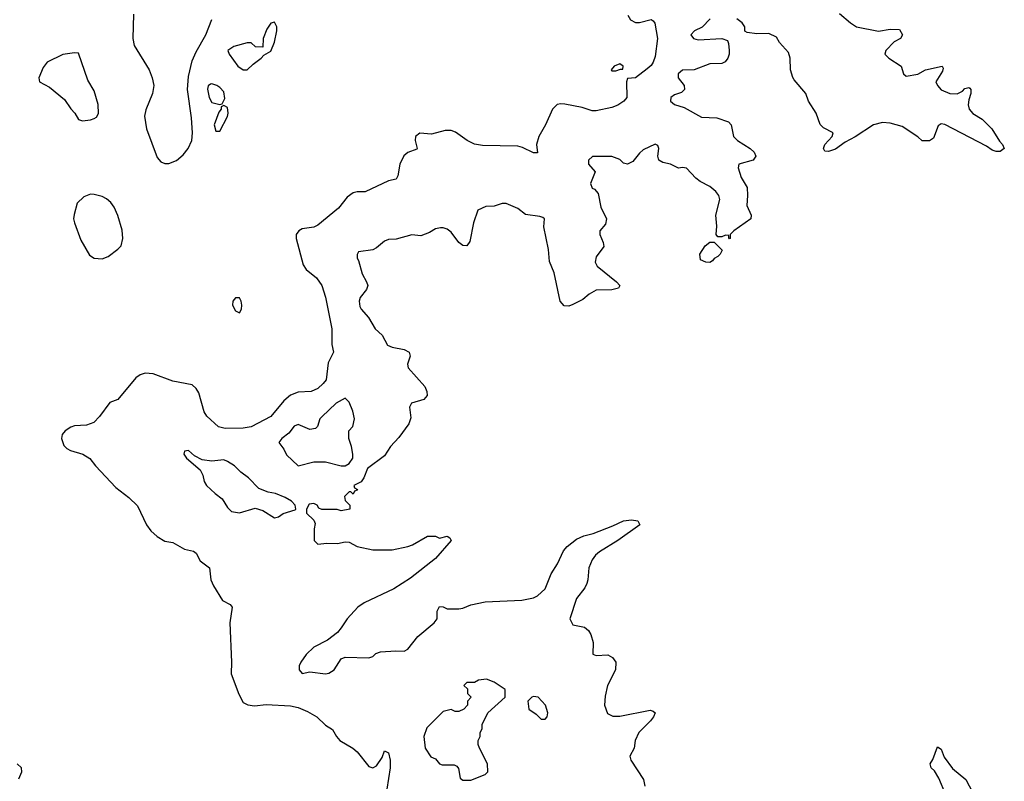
# Model space of a CAD drawing. Header units: inches. Extents: x 2323201 to 2563958, y 895391 to 1023096.
# Tile 54 of 196: x 2450830 to 2455851, y 953042 to 956926. Entities that reach past the tile are written whole.
import ezdxf

# ---------------------------------------------------------------- set-up
doc = ezdxf.new("R2010")
doc.units = ezdxf.units.IN
doc.header["$MEASUREMENT"] = 0
doc.layers.add('C4955', color=7, linetype='Continuous')

msp = doc.modelspace()

# ---------------------------------------------------------------- linework, layer by layer
at = {"layer": 'C4955', "color": 5}
for points, elevation in [([(2453931.9, 956950), (2453944.9, 956924.9), (2453970, 956912.9), (2453990, 956912.8), (2454050, 956926.7), (2454060.9, 956920.9), (2454069, 956909), (2454082.8, 956830), (2454070, 956738), (2454061.3, 956710), (2454050, 956692.3), (2454030, 956675.1), (2453970, 956629), (2453930, 956626), (2453924.7, 956610), (2453926, 956530), (2453911, 956510), (2453880.7, 956490), (2453850, 956478), (2453770, 956461.7), (2453750, 956461.1), (2453697.7, 956477.7), (2453610, 956495.2), (2453590, 956497.7), (2453570, 956493), (2453547.2, 956470), (2453511.9, 956390), (2453476.6, 956330), (2453465.8, 956290), (2453470, 956246.6), (2453450, 956247.1), (2453394.7, 956274.7), (2453370, 956281.8), (2453190, 956284.4), (2453150, 956291.1), (2453112.4, 956310), (2453052.3, 956352.3), (2453030, 956361.3), (2452999.4, 956360.6), (2452930, 956342.8), (2452870, 956347.3), (2452848.5, 956330), (2452846.2, 956310), (2452856.9, 956270), (2452854.6, 956265.4), (2452810, 956249.2), (2452788.7, 956231.3), (2452767.8, 956190), (2452758.4, 956130), (2452750, 956113.3), (2452710, 956104.5), (2452591.9, 956048.1), (2452550, 956048.5), (2452530, 956043), (2452499.6, 956020.4), (2452454.8, 955965.2), (2452350, 955878.1), (2452330, 955868.4), (2452270, 955859.1), (2452253.7, 955850), (2452240.1, 955830), (2452240.1, 955810), (2452275.6, 955675.6), (2452291.4, 955651.4), (2452343.8, 955610), (2452370, 955570.7), (2452390, 955511), (2452421.5, 955350), (2452421.3, 955270), (2452430.4, 955230), (2452403.6, 955176.4), (2452392.3, 955090), (2452378, 955070), (2452350, 955045.7), (2452316, 955030), (2452250, 955026.3), (2452210, 955010.8), (2452177.6, 954982.4), (2452110, 954902.7), (2452010.6, 954850), (2451970, 954842), (2451878.4, 954841.6), (2451843.6, 954850), (2451783.3, 954903.3), (2451770, 954927), (2451743.3, 955023.3), (2451730, 955044.4), (2451710, 955063.1), (2451610, 955082.9), (2451510, 955119.3), (2451470, 955123.5), (2451444.8, 955115.2), (2451421.2, 955098.8), (2451330, 954989), (2451290, 954974), (2451237.5, 954902.5), (2451208.2, 954871.8), (2451170, 954858.4), (2451110, 954855.1), (2451090, 954848.2), (2451061.6, 954830), (2451046.7, 954810), (2451043.1, 954790), (2451054.9, 954754.9), (2451070, 954739.3), (2451088.8, 954728.8), (2451152, 954710), (2451187.5, 954687.5), (2451216, 954650), (2451319.8, 954539.8), (2451386, 954490), (2451430, 954446), (2451475.8, 954350), (2451499, 954319), (2451530, 954290.2), (2451570, 954265.8), (2451610, 954259.1), (2451670, 954225.8), (2451715.4, 954215.4), (2451730, 954204.4), (2451750, 954165.3), (2451798, 954130), (2451804.7, 954070), (2451818.3, 954038.3), (2451864.4, 953964.4), (2451903, 953943), (2451914, 953930), (2451901.6, 953850), (2451910.2, 953650), (2451908.4, 953590), (2451946.5, 953486.5), (2451970, 953444), (2451992.4, 953432.4), (2452026.4, 953426.4), (2452087.2, 953432.8), (2452210, 953427.2), (2452250, 953418.4), (2452297.8, 953397.8), (2452344.9, 953370), (2452390, 953328.4), (2452425.1, 953305.1), (2452444.7, 953270), (2452462, 953250), (2452528.5, 953210), (2452550, 953191.3), (2452610, 953117.1), (2452630, 953110.9), (2452650, 953120.6), (2452677.7, 953162.3), (2452690, 953197.3), (2452710, 953187.3), (2452718.3, 953150), (2452719.3, 953110), (2452701.5, 953001.5)], 60), ([(2451410, 956954), (2451406, 956830), (2451414.1, 956794.1), (2451490.3, 956670), (2451505.3, 956630), (2451513.1, 956590), (2451506.4, 956550), (2451473.5, 956466.5), (2451465.5, 956434.5), (2451475.6, 956370), (2451530, 956223.1), (2451550, 956200.6), (2451570, 956192.9), (2451590, 956192.1), (2451630, 956208.8), (2451662.9, 956237.1), (2451688.7, 956270), (2451707.6, 956310), (2451711.6, 956350), (2451705.5, 956425.5), (2451685.2, 956570), (2451690, 956637.3), (2451710, 956717.1), (2451730, 956762.6), (2451779.8, 956850), (2451810, 956927.3)], 60), ([(2455010, 956958), (2455066.8, 956910), (2455098, 956890), (2455210, 956868.7), (2455270, 956877.3), (2455316, 956876), (2455332, 956850), (2455322, 956830), (2455290, 956813.2), (2455246.8, 956770), (2455242, 956750), (2455262, 956730), (2455324.7, 956690), (2455338, 956650), (2455350, 956638), (2455410, 956648.2), (2455449.5, 956670.5), (2455534, 956690), (2455538.8, 956678.8), (2455536.8, 956663.2), (2455502.8, 956610), (2455511, 956590), (2455530, 956568.4), (2455574, 956550), (2455611.2, 956548.8), (2455638, 956562), (2455650, 956576), (2455670, 956581), (2455676.3, 956576.3), (2455681, 956570), (2455680.7, 956550), (2455670, 956518), (2455667.2, 956492.8), (2455672.7, 956470), (2455690, 956448.2), (2455738.3, 956418.3), (2455788, 956370), (2455826.4, 956306.4), (2455842.8, 956290), (2455851.3, 956270), (2455830, 956254), (2455810, 956254), (2455790, 956261.2), (2455761, 956281), (2455548.1, 956391.9), (2455530, 956394.5), (2455514.4, 956385.6), (2455490, 956322), (2455470, 956308.7), (2455431.6, 956308.4), (2455410, 956328.7), (2455330, 956381.2), (2455270, 956398), (2455230, 956402), (2455184, 956390), (2455091.5, 956328.5), (2455038.9, 956301.1), (2454990, 956265.6), (2454954, 956254), (2454936.4, 956256.4), (2454928.7, 956270), (2454935.3, 956290), (2454974, 956330), (2454978, 956350), (2454930, 956374), (2454912.3, 956392.3), (2454891.8, 956450), (2454852.3, 956510), (2454838.4, 956550), (2454778.9, 956618.9), (2454772.2, 956632.2), (2454760.7, 956670), (2454758.4, 956730), (2454750, 956759), (2454704, 956810), (2454690, 956838), (2454650, 956855.3), (2454590, 956854), (2454540.4, 956860.4), (2454528, 956868), (2454528, 956890), (2454514, 956910), (2454488, 956930)], 80), ([(2454352, 956930), (2454310, 956888.7), (2454272, 956870), (2454252, 956850), (2454266, 956830), (2454290, 956824), (2454410, 956831.3), (2454439.8, 956819.8), (2454445.4, 956805.4), (2454447.3, 956770), (2454447.3, 956750), (2454440.7, 956730), (2454428.1, 956711.9), (2454410, 956703.7), (2454350, 956700.5), (2454270, 956671.2), (2454210, 956669.3), (2454188.4, 956650), (2454188.4, 956630), (2454218.8, 956590), (2454221, 956570), (2454204.9, 956555.1), (2454170, 956542.9), (2454150.7, 956530), (2454149, 956510), (2454170, 956494.4), (2454218, 956478), (2454306.8, 956430), (2454385.8, 956425.8), (2454445.2, 956405.2), (2454458.8, 956390), (2454470.8, 956330), (2454491, 956310), (2454556, 956270), (2454576, 956250), (2454584.7, 956230), (2454571.3, 956210), (2454498, 956190), (2454493.4, 956170), (2454510, 956120.7), (2454539.5, 956070), (2454542, 956030), (2454538, 955978), (2454560.7, 955930), (2454558.8, 955910), (2454471.3, 955850), (2454454, 955830), (2454454, 955810), (2454450, 955808), (2454446, 955814), (2454446, 955826), (2454430, 955828), (2454410, 955819), (2454390, 955818), (2454382, 955830), (2454386, 955874), (2454380.4, 955930), (2454399.7, 956010), (2454394.7, 956030), (2454379.7, 956050), (2454350, 956074.8), (2454300.3, 956100.3), (2454277.4, 956117.4), (2454230, 956169.4), (2454210, 956172.7), (2454190, 956169.2), (2454149, 956190), (2454110, 956198.4), (2454089.5, 956209.5), (2454083.7, 956230), (2454089.2, 956270), (2454084.7, 956284.7), (2454070, 956291.2), (2454010, 956262), (2453990, 956246), (2453957.1, 956202.9), (2453930, 956188.7), (2453910, 956195.3), (2453890, 956214), (2453848.9, 956228.9), (2453751.1, 956228.9), (2453731.3, 956210), (2453731.3, 956190), (2453764.7, 956150), (2453741.6, 956090), (2453750, 956067.3), (2453761.4, 956061.4), (2453779.1, 956039.1), (2453794, 955970), (2453822.8, 955910), (2453817.3, 955882.7), (2453788.2, 955850), (2453788.5, 955830), (2453805.5, 955790), (2453808, 955770), (2453770, 955717), (2453764.7, 955690), (2453774, 955670), (2453873.4, 955590), (2453890.8, 955570), (2453883.6, 955556.4), (2453850, 955549.2), (2453770, 955546), (2453733.2, 955526.8), (2453701.4, 955498.6), (2453650, 955473.2), (2453630, 955465.2), (2453606.3, 955466.3), (2453586, 955490), (2453554.8, 955634.8), (2453532.5, 955692.5), (2453526, 955754), (2453502.7, 955870), (2453506, 955910), (2453498, 955918), (2453482, 955922), (2453410, 955933.2), (2453370, 955964), (2453310, 955988.7), (2453290, 955988.7), (2453250, 955975.3), (2453206.4, 955973.6), (2453165.5, 955954.5), (2453144.4, 955890), (2453125.8, 955794.2), (2453110, 955772.3), (2453090, 955774), (2453069.7, 955789.7), (2453030, 955842.7), (2453010, 955857.2), (2452990, 955865.2), (2452975.3, 955864.7), (2452950, 955859), (2452919.9, 955840.1), (2452875.5, 955824.5), (2452830, 955829.3), (2452750, 955807), (2452710, 955806), (2452690, 955797.2), (2452650, 955762.7), (2452630, 955752.7), (2452558, 955742), (2452550.8, 955729.2), (2452550.7, 955710), (2452557.7, 955697.7), (2452575.8, 955630), (2452598.4, 955590), (2452604.4, 955570), (2452598.4, 955550), (2452566.3, 955510), (2452560.3, 955490), (2452563.7, 955463.7), (2452570.4, 955450), (2452608, 955408), (2452643, 955350), (2452677.8, 955317.8), (2452705.9, 955265.9), (2452730, 955255.3), (2452790, 955244.2), (2452815.5, 955230), (2452821.3, 955210), (2452807, 955170), (2452810.4, 955150.4), (2452895.8, 955055.8), (2452906.4, 955030), (2452908, 955010), (2452890, 954989.6), (2452827.3, 954970), (2452818, 954950), (2452824.1, 954895.9), (2452814.7, 954865.3), (2452764.1, 954795.9), (2452720.7, 954750), (2452690, 954702), (2452602.8, 954637.2), (2452584.7, 954590), (2452571.1, 954568.9), (2452534, 954550), (2452538, 954538), (2452552, 954530), (2452550, 954526), (2452538, 954522), (2452530, 954506), (2452518, 954518), (2452510, 954518), (2452486, 954494), (2452490, 954474), (2452514, 954450), (2452514, 954430), (2452470, 954422), (2452448.4, 954428.4), (2452370, 954428.7), (2452355.3, 954435.3), (2452346, 954450), (2452330, 954458), (2452305.4, 954454.6), (2452292, 954430), (2452292, 954410), (2452330, 954374), (2452336, 954356), (2452330.8, 954329.2), (2452330.8, 954270), (2452350, 954250.8), (2452395.9, 954255.9), (2452450, 954254.8), (2452490, 954262.8), (2452510, 954261), (2452550, 954238.8), (2452630, 954222.8), (2452730, 954222.8), (2452810, 954238.8), (2452832.9, 954247.1), (2452910, 954292), (2452950, 954292), (2452970, 954282), (2453010, 954292), (2453023.6, 954283.6), (2453030.8, 954270), (2452950, 954177.2), (2452822.8, 954077.2), (2452737.1, 954022.9), (2452587.3, 953952.7), (2452554, 953930), (2452499.1, 953870), (2452470, 953824), (2452450, 953801.2), (2452398.9, 953761.1), (2452330, 953726), (2452290, 953688.3), (2452263.2, 953650), (2452255.6, 953630), (2452255.5, 953610), (2452270, 953590.7), (2452310, 953600.4), (2452389.5, 953590.5), (2452407, 953593), (2452433.2, 953610), (2452470, 953666), (2452490, 953674), (2452610, 953670.6), (2452630, 953678.8), (2452646.3, 953693.7), (2452670, 953702.4), (2452747.9, 953707.9), (2452790, 953706), (2452810, 953716), (2452860.5, 953779.5), (2452944, 953850), (2452958, 953870), (2452958, 953910), (2452970, 953934), (2452990, 953932), (2453010, 953922), (2453070, 953922), (2453090, 953924.7), (2453130, 953941), (2453203.2, 953956.8), (2453390, 953966), (2453450, 953977.3), (2453470, 953987.3), (2453510, 954023), (2453539.8, 954100.2), (2453572.6, 954150), (2453603.1, 954216.9), (2453621.1, 954238.9), (2453670, 954276.3), (2453706, 954294), (2453753.6, 954306.4), (2453855.5, 954344.5), (2453908.7, 954370), (2453950, 954375.5), (2453982, 954370), (2453992, 954350), (2453880.7, 954270), (2453787.3, 954212.7), (2453765.6, 954194.4), (2453748.7, 954171.3), (2453732.3, 954130), (2453727.8, 954070), (2453722, 954050), (2453711.2, 954028.8), (2453670, 953974.5), (2453635.8, 953870), (2453650, 953840.5), (2453710, 953828.2), (2453730, 953810.7), (2453742, 953790), (2453754, 953750), (2453752, 953690), (2453770, 953684), (2453830, 953686.4), (2453853.1, 953673.1), (2453870.4, 953650), (2453868.8, 953610), (2453827.4, 953530), (2453815.2, 953475.2), (2453812.7, 953430), (2453827.1, 953387.1), (2453854, 953374), (2453890, 953374.3), (2454044.9, 953404.9), (2454059.9, 953399.9), (2454070.7, 953390), (2454063, 953370), (2454046.4, 953350), (2453986.7, 953290), (2453968.9, 953250), (2453964.4, 953210), (2453940.7, 953170), (2453947.3, 953150), (2454010.4, 953050), (2454017.3, 953017.3)], 80), ([(2455552.5, 952972.5), (2455516.9, 953056.9), (2455494.9, 953094.9), (2455479, 953110), (2455474, 953130), (2455486.8, 953153.2), (2455510, 953218), (2455530, 953204.7), (2455544.7, 953164.7), (2455587.1, 953107.1), (2455654.9, 953050), (2455740.3, 952890)], 80), ([(2450825.2, 953054.8), (2450839.7, 953090), (2450839.6, 953110), (2450817, 953130)], 60)]:
    msp.add_lwpolyline(points, dxfattribs=dict(at, elevation=elevation))
for points, elevation in [([(2452130, 956914), (2452110, 956908.7), (2452090, 956878), (2452072, 956830), (2452070, 956786), (2452032, 956788), (2452010, 956808), (2451990, 956808), (2451922, 956790), (2451892, 956770), (2451898, 956750), (2451942.8, 956690), (2451970, 956671), (2451990, 956671.3), (2452020.1, 956699.9), (2452062, 956730), (2452074, 956746), (2452110, 956766), (2452130, 956812), (2452140.9, 956870), (2452141.2, 956890)], 60), ([(2451110, 956757.2), (2451050, 956749.2), (2450970, 956709), (2450950, 956682), (2450926.8, 956630), (2450931.3, 956610), (2450981.6, 956581.6), (2451058.5, 956518.5), (2451090, 956471.3), (2451111, 956450), (2451130, 956418), (2451150.7, 956410.7), (2451190, 956414.9), (2451210, 956422.4), (2451220.9, 956430), (2451231.9, 956448.1), (2451230, 956494), (2451210, 956562.7), (2451177.1, 956617.1), (2451130, 956755.3)], 60), ([(2453890, 956702), (2453862, 956690), (2453846, 956670), (2453850, 956666), (2453870, 956664.7), (2453894, 956674), (2453906, 956674), (2453908, 956690)], 60), ([(2451810, 956599), (2451802.8, 956597.2), (2451791.1, 956588.9), (2451787.5, 956572.5), (2451796, 956530), (2451810, 956504.7), (2451850, 956494), (2451862, 956498), (2451875.1, 956524.9), (2451870, 956559), (2451850, 956581.2), (2451835.3, 956590)], 60), ([(2451870, 956488), (2451858, 956482), (2451858, 956470), (2451846, 956454), (2451822, 956390), (2451830, 956358), (2451850, 956358), (2451890, 956432), (2451893.6, 956450), (2451890, 956478)], 60), ([(2451190, 956035.8), (2451156.8, 956023.2), (2451123.1, 955990), (2451107.2, 955932.8), (2451104.9, 955910), (2451108.5, 955890), (2451142.2, 955802.2), (2451186, 955726), (2451210.3, 955710.3), (2451250, 955706.5), (2451281.2, 955718.8), (2451330, 955755.2), (2451346.4, 955773.6), (2451355.9, 955810), (2451352.6, 955852.6), (2451330, 955927.3), (2451311.5, 955970), (2451294.6, 955994.6), (2451273.1, 956013.1), (2451250, 956023.7), (2451210, 956035.5)], 60), ([(2454350, 955688.7), (2454328.9, 955688.9), (2454302, 955702), (2454298, 955730), (2454326.3, 955773.7), (2454350, 955791), (2454372, 955792), (2454412, 955750), (2454402, 955730), (2454390, 955718), (2454371.6, 955708.4), (2454363.6, 955696.4)], 80), ([(2451950, 955507.8), (2451930, 955506.9), (2451916.9, 955490), (2451915.8, 955470), (2451930, 955441.1), (2451950, 955430.4), (2451961, 955450), (2451962.8, 955470), (2451958.5, 955490)], 60), ([(2452490, 954996), (2452443, 954970), (2452370, 954900.9), (2452360.5, 954890), (2452348, 954852), (2452338.5, 954841.5), (2452310, 954836), (2452250, 954860.7), (2452230, 954853), (2452202.3, 954817.7), (2452167.3, 954790), (2452151.3, 954770), (2452176.3, 954736.3), (2452190, 954706.8), (2452250, 954651), (2452330, 954671), (2452390, 954671.3), (2452470, 954651), (2452490, 954651.3), (2452510, 954662), (2452528.7, 954690), (2452529, 954710), (2452522, 954750), (2452508, 954790), (2452508.4, 954828.4), (2452528.9, 954851.1), (2452537.2, 954890), (2452529, 954930), (2452510, 954975.3)], 80), ([(2451690, 954728.7), (2451670, 954726), (2451666.8, 954710), (2451681, 954690), (2451750.7, 954630.7), (2451763.5, 954603.5), (2451770.8, 954570), (2451782.8, 954550), (2451826, 954510), (2451863, 954483), (2451890, 954438), (2451910, 954418), (2451950, 954411.3), (2452030, 954434.8), (2452070, 954422.8), (2452130, 954386), (2452150, 954391.3), (2452172.7, 954407.3), (2452234, 954426), (2452238, 954430), (2452235.3, 954450), (2452215.3, 954470), (2452184, 954490), (2452134, 954510), (2452096.9, 954516.9), (2452050, 954534.5), (2451997.2, 954590), (2451958.3, 954618.3), (2451926, 954650), (2451890, 954673.3), (2451870, 954680.9), (2451810, 954675.1), (2451760.9, 954680.9), (2451721.5, 954701.5)], 80), ([(2453210, 953562), (2453170, 953558), (2453150, 953546), (2453110, 953546), (2453094, 953530), (2453112.7, 953512.7), (2453114, 953490), (2453132, 953470), (2453114, 953450), (2453114, 953430), (2453094, 953410), (2453070, 953398), (2453050, 953398), (2453030, 953408), (2452990, 953398), (2452906.4, 953313.6), (2452891.3, 953270), (2452898, 953210), (2452927.1, 953167.1), (2452950, 953156), (2452971.3, 953130), (2452984.9, 953124.9), (2453044.9, 953124.9), (2453058.6, 953118.6), (2453067.7, 953107.7), (2453076.8, 953056.8), (2453090, 953047.7), (2453130, 953048), (2453203.1, 953076.9), (2453218, 953090), (2453215.3, 953130), (2453175.3, 953210), (2453168, 953230), (2453168, 953250), (2453178, 953270), (2453178, 953290), (2453188, 953310), (2453188.4, 953331.6), (2453218, 953390), (2453306, 953470), (2453306, 953510), (2453250, 953548)], 80), ([(2453450, 953474.5), (2453441, 953470), (2453420.7, 953450), (2453426, 953410), (2453464, 953384), (2453490, 953358), (2453510, 953358), (2453519, 953370), (2453524, 953390), (2453512, 953430), (2453474, 953470)], 80)]:
    msp.add_lwpolyline(points, close=True, dxfattribs=dict(at, elevation=elevation))

doc.saveas('drawing.dxf')
